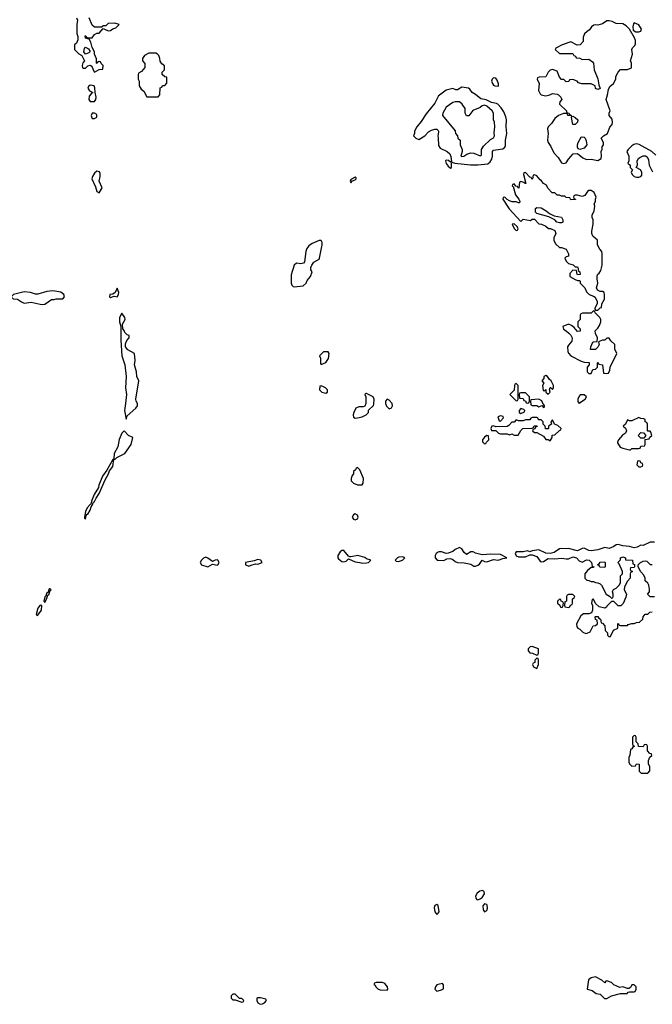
# Model space of a CAD drawing. Header units: inches. Extents: x 2769577 to 2880010, y 685631 to 825129.
# Tile 147 of 155: x 2816309 to 2821890, y 807236 to 815913. Entities that reach past the tile are written whole.
import ezdxf

# ---------------------------------------------------------------- set-up
doc = ezdxf.new("R2010")
doc.units = ezdxf.units.IN
doc.header["$MEASUREMENT"] = 0
for name, color, linetype in [('C8810', 7, 'Continuous'), ('C8811', 7, 'Continuous'), ('C8820', 7, 'Continuous'), ('C8821', 7, 'Continuous')]:
    doc.layers.add(name, color=color, linetype=linetype)

msp = doc.modelspace()

# ---------------------------------------------------------------- linework, layer by layer
at = {"layer": 'C8810', "color": 4, "elevation": 4}
for points in [[(2820000, 808103), (2819997.2, 808110), (2819990, 808115.1), (2819970, 808108), (2819965.5, 808090), (2819971, 808050), (2819990, 808027.3), (2820000, 808039.3)], [(2820000, 807410.6), (2819990, 807408.7), (2819976, 807390), (2819971.3, 807370), (2819990, 807351.3), (2820000, 807354.7)]]:
    msp.add_lwpolyline(points, dxfattribs=at)
for points in [[(2819510, 807428), (2819452.7, 807427.3), (2819438, 807422), (2819434, 807410), (2819444.7, 807404.7), (2819452, 807390), (2819470, 807372), (2819490, 807364.7), (2819550, 807362), (2819558, 807370), (2819555.3, 807390), (2819530, 807418)], [(2818210, 807326), (2818190, 807326), (2818174, 807310), (2818174, 807290), (2818190, 807274), (2818210, 807274), (2818270, 807254), (2818282, 807258), (2818286, 807270), (2818270, 807286), (2818247.3, 807287.3)], [(2818406, 807294), (2818402, 807290), (2818402, 807270), (2818411.3, 807250), (2818430, 807236), (2818450, 807241), (2818468, 807250), (2818486, 807270), (2818482, 807282), (2818433.6, 807293.6)]]:
    msp.add_lwpolyline(points, close=True, dxfattribs=at)
at = {"layer": 'C8811', "color": 4, "elevation": 4}
for points in [[(2816811.3, 815930), (2816818, 815910), (2816812, 815870), (2816812, 815790), (2816823.6, 815763.6), (2816823.6, 815736.4), (2816810, 815706), (2816794, 815690), (2816794, 815650), (2816830, 815612), (2816856.9, 815596.9), (2816882, 815550), (2816866.8, 815533.2), (2816861, 815510), (2816864.7, 815490), (2816870, 815484.7), (2816890, 815486), (2816910, 815506), (2816930, 815512), (2816944.7, 815504.7), (2816958, 815470), (2816970, 815452), (2816990, 815462), (2817010, 815474), (2817042, 815478), (2817046, 815510), (2817027.3, 815527.3), (2817022, 815542), (2817010, 815546), (2816998, 815542), (2816992.7, 815527.3), (2816986, 815530), (2816987.3, 815567.3), (2816968, 815610), (2816968, 815630), (2816948, 815668), (2816936.4, 815716.4), (2816922, 815742), (2816888.9, 815748.9), (2816888, 815770), (2816894, 815770), (2816898, 815758), (2816910, 815754), (2816950, 815752), (2816970, 815782), (2816990, 815794), (2817010, 815794), (2817046, 815834), (2817090, 815814), (2817110, 815818), (2817130, 815832), (2817158, 815842), (2817186, 815870), (2817150, 815882), (2817090, 815878), (2817070, 815858), (2817050, 815858), (2817034, 815850), (2817034, 815846), (2816970, 815846), (2816950, 815866), (2816922, 815930)], [(2820000, 815236.8), (2819970, 815177.2), (2819895.9, 815084.1), (2819850, 815015.3), (2819811.3, 814970), (2819791.3, 814930), (2819791.1, 814908.9), (2819784.7, 814890), (2819804.7, 814870), (2819830, 814856), (2819884, 814890), (2819916.6, 814923.4), (2819941, 814939), (2819970, 814947.3), (2819990, 814946.8), (2819998.4, 814938.4), (2820000, 814936)], [(2820000, 814900), (2819998.7, 814890), (2820000, 814871.8)], [(2820000, 811219.2), (2819982.8, 811210), (2819974.8, 811190), (2819974.8, 811170), (2819990.6, 811150.6), (2820000, 811150.1)]]:
    msp.add_lwpolyline(points, dxfattribs=at)
for points in [[(2816890, 815608), (2816874, 815630), (2816881.2, 815658.8), (2816890, 815672), (2816916.9, 815656.9), (2816932, 815632), (2816919.8, 815620.2)], [(2817510, 815618), (2817450, 815618), (2817410, 815598), (2817394, 815570), (2817394, 815550), (2817412.7, 815527.3), (2817412.7, 815492.7), (2817383.6, 815456.4), (2817358, 815442), (2817354, 815430), (2817354, 815390), (2817362, 815370), (2817362, 815330), (2817379.6, 815299.6), (2817403.6, 815283.6), (2817430, 815234), (2817530, 815234), (2817546, 815250), (2817548.4, 815311.6), (2817562, 815318), (2817568.4, 815331.6), (2817590, 815334), (2817607.3, 815352.7), (2817606, 815406), (2817588.4, 815408.4), (2817566, 815430), (2817566, 815450), (2817588, 815470), (2817587.3, 815507.3), (2817563.1, 815523.1), (2817547.3, 815547.3), (2817546, 815570), (2817536.4, 815596.4), (2817526, 815610)], [(2816930, 815335.3), (2816916.9, 815323.1), (2816911.3, 815310), (2816925.4, 815285.4), (2816954, 815270), (2816939.6, 815260.4), (2816922, 815238), (2816918, 815210), (2816930, 815192), (2816970, 815192), (2816982, 815210), (2816984, 815230), (2816975.3, 815270), (2816973.6, 815313.6), (2816966, 815330)], [(2816970, 815088), (2816950, 815088), (2816941, 815070), (2816947.1, 815047.1), (2816950, 815042), (2816970, 815042), (2816990, 815054), (2816990, 815078)], [(2816990, 814577.2), (2816970, 814559.3), (2816950.5, 814530), (2816945.5, 814510), (2816979.3, 814439.3), (2816990, 814398), (2817010, 814386), (2817038, 814430), (2817009.4, 814489.4), (2817018, 814530), (2817018, 814558), (2817012.5, 814572.5)], [(2819270, 814526), (2819230, 814506), (2819224.7, 814490), (2819230, 814474), (2819246, 814494), (2819270, 814502), (2819278, 814510), (2819278, 814518)], [(2818970, 813966), (2818950, 813966), (2818890, 813942), (2818859.6, 813920.4), (2818843.6, 813896.4), (2818834, 813870), (2818822, 813778), (2818811.6, 813768.4), (2818790, 813762), (2818750, 813768), (2818731.1, 813748.9), (2818705.4, 813665.4), (2818704.7, 813590), (2818710, 813574), (2818721, 813561), (2818730, 813558), (2818810, 813567.3), (2818835.3, 813590), (2818844, 813616), (2818875.3, 813650), (2818888, 813690), (2818878, 813710), (2818878, 813730), (2818886, 813750), (2818903.1, 813776.9), (2818950, 813802), (2818955.3, 813810), (2818978, 813930), (2818978, 813950)], [(2816603.1, 813523.1), (2816550, 813519), (2816470, 813493.2), (2816450, 813494), (2816406, 813510), (2816350, 813516), (2816254, 813490), (2816234, 813470), (2816252.7, 813452.7), (2816290, 813451.3), (2816325.2, 813425.2), (2816350, 813414), (2816410, 813424.7), (2816490, 813404.9), (2816510, 813402), (2816530, 813407.3), (2816590, 813446), (2816613.6, 813446.4), (2816630, 813454), (2816690, 813454), (2816706, 813470), (2816698, 813490), (2816672.5, 813512.5)], [(2817170, 813546), (2817151.1, 813508.9), (2817130, 813495.3), (2817104.7, 813490), (2817102, 813470), (2817110, 813466), (2817142, 813478), (2817170, 813472), (2817178, 813482), (2817184, 813510)], [(2817210, 813328), (2817191.3, 813290), (2817191.1, 813251.1), (2817201, 813210), (2817201, 813090), (2817210.7, 812950), (2817236.3, 812870), (2817247.3, 812770), (2817244, 812670), (2817250.5, 812610.5), (2817243.8, 812530), (2817233.4, 812470), (2817250, 812394), (2817258.6, 812421.4), (2817333.2, 812490), (2817349, 812510), (2817349, 812530), (2817337.2, 812550), (2817332.7, 812570), (2817359, 812730), (2817344, 812770), (2817339, 812810), (2817322, 812870), (2817328.7, 812910), (2817322, 812970), (2817264.4, 813004.4), (2817242.7, 813030), (2817242.4, 813057.6), (2817255.1, 813084.9), (2817276, 813110), (2817275.3, 813130), (2817257.2, 813137.2), (2817235.6, 813155.6), (2817230, 813175.3), (2817219, 813190), (2817217.2, 813230), (2817239.3, 813270), (2817237.2, 813290)], [(2819030, 812986), (2818990, 812986), (2818954, 812950), (2818962, 812930), (2818963.6, 812883.6), (2818970, 812874), (2818990, 812882), (2819010, 812892), (2819032.9, 812927.1), (2819038, 812970)], [(2818970, 812686), (2818958, 812682), (2818954, 812650), (2818974, 812630), (2819010, 812622), (2819026, 812630), (2819026, 812650), (2819006, 812670), (2818990, 812678)], [(2819370, 812618), (2819362, 812618), (2819354, 812610), (2819362, 812590), (2819362, 812530), (2819352.7, 812507.3), (2819338, 812502), (2819299.6, 812500.4), (2819274, 812490), (2819258, 812450), (2819252, 812430), (2819254, 812410), (2819270, 812402), (2819290, 812404.7), (2819330, 812412), (2819366, 812430), (2819386, 812450), (2819387.3, 812472.7), (2819430, 812514), (2819434.6, 812525.4), (2819435.3, 812570), (2819428.4, 812588.4)], [(2819550, 812568.7), (2819536, 812550), (2819536, 812530), (2819546.4, 812506.4), (2819570, 812484.7), (2819590, 812492), (2819597.2, 812510), (2819595.1, 812530), (2819570, 812561.2)], [(2817230, 812288.7), (2817210, 812268.7), (2817186.6, 812213.4), (2817175.5, 812150), (2817144, 812090), (2817139.6, 812040.4), (2817130, 812038), (2817077.5, 811942.5), (2817038.8, 811890), (2817007.3, 811810), (2817004, 811790), (2816967.3, 811730), (2816942.8, 811670), (2816936.9, 811643.1), (2816930, 811642), (2816906, 811610), (2816890, 811578), (2816881, 811530), (2816881, 811521), (2816890, 811512), (2816896.5, 811543.5), (2816904.7, 811555.3), (2816910, 811556), (2816930, 811591.3), (2816939, 811621), (2816950, 811632), (2816960.1, 811659.9), (2816970, 811666.8), (2816982.9, 811697.1), (2817010, 811738.8), (2817063, 811857), (2817094, 811910), (2817102, 811938), (2817130, 811976), (2817140.4, 812039.6), (2817150, 812038), (2817166.3, 812053.7), (2817237.2, 812090), (2817294, 812170), (2817308, 812230), (2817270, 812249)], [(2819290, 811966), (2819278, 811962), (2819272.7, 811947.3), (2819254, 811930), (2819254, 811910), (2819243.6, 811896.4), (2819234, 811870), (2819234, 811850), (2819254, 811830), (2819290, 811814), (2819330, 811814), (2819338, 811830), (2819342, 811870), (2819310, 811946)], [(2819270, 811558), (2819254, 811550), (2819242, 811530), (2819254, 811510), (2819270, 811504.7), (2819290, 811514), (2819295.3, 811530), (2819290, 811546)], [(2819170, 811235.3), (2819150, 811235.3), (2819135.3, 811224.7), (2819116, 811190), (2819116, 811170), (2819121.4, 811161.4), (2819150, 811137.3), (2819170, 811134.8), (2819190, 811141), (2819210, 811162), (2819270, 811136), (2819310.9, 811130.9), (2819330, 811122.8), (2819370, 811126), (2819386, 811130), (2819406, 811150), (2819370, 811162), (2819353.2, 811173.2), (2819292.5, 811192.5), (2819230, 811178), (2819220.4, 811180.4), (2819210, 811186)], [(2817950, 811175.3), (2817930, 811168), (2817912, 811150), (2817902, 811130), (2817914, 811110), (2817970, 811091.3), (2818010, 811114), (2818050, 811104.7), (2818058, 811110), (2818068, 811130), (2818058, 811150), (2818050, 811153.2), (2818034, 811150), (2818010, 811138), (2817970, 811168)], [(2818410, 811156), (2818376.9, 811143.1), (2818302, 811130), (2818302, 811110), (2818310, 811104.7), (2818330, 811098), (2818350, 811106), (2818390, 811118), (2818410, 811116), (2818448, 811130), (2818435.3, 811150)], [(2819690, 811178), (2819655.3, 811175.3), (2819642, 811170), (2819622, 811150), (2819630, 811142), (2819650, 811138), (2819670, 811144.7), (2819686, 811150), (2819706, 811170)], [(2816578, 810898), (2816570, 810898), (2816558, 810862), (2816550, 810862), (2816542.8, 810850), (2816542, 810838), (2816530, 810828), (2816521, 810790), (2816530, 810778), (2816550, 810814), (2816557.2, 810842.8), (2816568, 810850), (2816566, 810854), (2816570, 810854), (2816578, 810882), (2816586, 810890)], [(2816490, 810753.2), (2816470, 810728), (2816454, 810670), (2816463.6, 810663.6), (2816470, 810664.7), (2816501.2, 810710), (2816506, 810750)]]:
    msp.add_lwpolyline(points, close=True, dxfattribs=at)
at = {"layer": 'C8820', "color": 4, "elevation": 4}
for points in [[(2821730, 809606), (2821714, 809590), (2821714, 809530), (2821718, 809518), (2821734, 809510), (2821718, 809502), (2821710, 809486), (2821698, 809482), (2821692.7, 809432.7), (2821682, 809410), (2821682, 809370), (2821690, 809354), (2821710, 809334), (2821742, 809338), (2821750, 809354), (2821772.7, 809352.7), (2821774, 809290), (2821792.7, 809272.7), (2821850, 809274), (2821867.3, 809292.7), (2821868, 809330), (2821856.4, 809356.4), (2821856.4, 809383.6), (2821867.3, 809412.7), (2821886, 809430), (2821882, 809442), (2821867.3, 809447.3), (2821846, 809470), (2821846, 809510), (2821842, 809522), (2821830, 809526), (2821818, 809522), (2821810, 809506), (2821767.3, 809507.3), (2821766, 809530), (2821746, 809550), (2821746, 809590), (2821742, 809602)], [(2820390, 808239), (2820367.9, 808232.1), (2820344.9, 808215.1), (2820331.3, 808190), (2820332, 808170), (2820341, 808161), (2820350, 808158), (2820370, 808164.7), (2820390, 808178), (2820409, 808210), (2820408, 808230)], [(2820410, 808122), (2820396, 808104), (2820398.8, 808070), (2820410, 808051.3), (2820430, 808062), (2820436, 808084), (2820433.2, 808110), (2820430, 808115.3)], [(2821390, 807478), (2821350, 807469), (2821327.9, 807452.1), (2821314, 807370), (2821358, 807358), (2821394, 807330), (2821430, 807324.7), (2821466.8, 807286.8), (2821490, 807286.8), (2821530, 807311), (2821610, 807332), (2821667.3, 807332.7), (2821678, 807342), (2821690, 807344.7), (2821730, 807344.7), (2821738, 807350), (2821748, 807370), (2821748, 807390), (2821730, 807408), (2821710, 807408), (2821696, 807384), (2821683.6, 807376.4), (2821670, 807375.3), (2821630, 807388.7), (2821604.7, 807384.7), (2821550, 807408), (2821528.9, 807428.9), (2821490, 807442), (2821481, 807439), (2821470, 807426), (2821446, 807450)]]:
    msp.add_lwpolyline(points, close=True, dxfattribs=at)
for points in [[(2820000, 808039.3), (2820009, 808050), (2820005.2, 808090), (2820000, 808103)], [(2820000, 807354.7), (2820030, 807364.7), (2820047.3, 807372.7), (2820047.3, 807407.3), (2820038, 807418), (2820000, 807410.6)]]:
    msp.add_lwpolyline(points, dxfattribs=at)
at = {"layer": 'C8821', "color": 4}
for points, elevation in [([(2821510, 815904), (2821490, 815902), (2821450, 815876), (2821430, 815869.3), (2821410, 815866), (2821390, 815869), (2821375.3, 815864.7), (2821352, 815850), (2821336.9, 815823.1), (2821314, 815810), (2821291.6, 815788.4), (2821279.6, 815760.4), (2821279.6, 815720.4), (2821254, 815690), (2821228.4, 815688.4), (2821170, 815718), (2821094, 815690), (2821038, 815662), (2821034, 815650), (2821070, 815614), (2821190, 815614), (2821198, 815598), (2821212.7, 815592.7), (2821218, 815578), (2821250, 815574), (2821270, 815562), (2821330, 815564.7), (2821362, 815542), (2821371, 815530), (2821378, 815470), (2821410.6, 815390.6), (2821418, 815338), (2821430, 815306), (2821410, 815298), (2821390, 815308), (2821386, 815330), (2821350, 815348), (2821268.9, 815348.9), (2821238, 815358), (2821226, 815370), (2821190, 815386), (2821158, 815382), (2821152.7, 815367.3), (2821130, 815366), (2821110, 815386), (2821090, 815386), (2821070, 815406), (2821050, 815458), (2821010, 815475.3), (2820990, 815468), (2820972, 815450), (2820951.3, 815408.7), (2820892.7, 815407.3), (2820878, 815402), (2820874, 815390), (2820892, 815350), (2820886, 815290), (2820900.7, 815260.7), (2820910.9, 815250.9), (2820950, 815242.8), (2820986, 815250), (2821010, 815262), (2821050, 815258), (2821062, 815250), (2821082, 815230), (2821092, 815210), (2821074, 815190), (2821072, 815170), (2821132, 815110), (2821134, 815094), (2821154, 815090), (2821158, 815078), (2821170, 815074), (2821178, 815062), (2821168, 815068), (2821146, 815070), (2821142, 815082), (2821127.3, 815087.3), (2821107.3, 815087.3), (2821062, 815070), (2821030, 815042), (2821001, 814999), (2820972, 814970), (2820966, 814950), (2820972, 814910), (2820964.7, 814850), (2820971.3, 814830), (2820996, 814796), (2821020.5, 814740.5), (2821058.4, 814698.4), (2821090, 814650.8), (2821110, 814644.9), (2821130, 814650.8), (2821150, 814684.7), (2821191.6, 814731.6), (2821230, 814734), (2821276.9, 814696.9), (2821310, 814682), (2821350, 814684.7), (2821410, 814672), (2821438, 814690), (2821442, 814710), (2821438, 814750), (2821447.3, 814772.7), (2821448.4, 814791.6), (2821458, 814810), (2821458, 814830), (2821438, 814870), (2821458, 814890), (2821495.3, 814910), (2821514.6, 814965.4), (2821535.3, 814990), (2821538, 815010), (2821536.4, 815036.4), (2821508.7, 815070), (2821508, 815090), (2821518, 815110), (2821482, 815210), (2821495.3, 815250), (2821503.1, 815296.9), (2821516.4, 815323.6), (2821548, 815350), (2821568, 815390), (2821569, 815411), (2821588, 815450), (2821610, 815474), (2821670, 815474), (2821706, 815490), (2821706, 815530), (2821698, 815550), (2821714, 815610), (2821709.1, 815650.9), (2821714.6, 815665.4), (2821734.6, 815685.4), (2821740.4, 815699.6), (2821742, 815730), (2821733.2, 815753.2), (2821688.7, 815830), (2821658.6, 815858.6), (2821630, 815875.3), (2821570, 815879), (2821536.5, 815896.5)], 4), ([(2821730, 815886), (2821723.6, 815876.4), (2821718, 815850), (2821721, 815821), (2821744.7, 815804.7), (2821770, 815804.7), (2821788.7, 815811.3), (2821794, 815830), (2821770, 815868.7)], 4), ([(2820490, 815402), (2820478, 815390), (2820471, 815370), (2820478.8, 815350), (2820490, 815336), (2820502, 815330), (2820530, 815326), (2820534, 815330), (2820533.2, 815346.8), (2820521.2, 815381.2), (2820510, 815398)], 4), ([(2820190, 815188.7), (2820150, 815188.7), (2820130, 815184), (2820070, 815142), (2820041, 815090), (2820038, 815070), (2820150, 814934), (2820154, 814910), (2820172, 814890), (2820174, 814870), (2820194, 814850), (2820194, 814810), (2820212, 814770), (2820212, 814750), (2820202, 814710), (2820210, 814706.8), (2820226, 814710), (2820253.2, 814726.8), (2820290, 814741), (2820316.8, 814736.8), (2820370, 814712), (2820382, 814718), (2820383.7, 814770), (2820401, 814799), (2820462, 814858), (2820488.9, 814871.1), (2820498, 814890), (2820495.3, 814915.3), (2820501.2, 814970), (2820499, 815010), (2820488.4, 815031.6), (2820488.7, 815090), (2820477.2, 815110), (2820430, 815151.2), (2820410, 815159.7), (2820390, 815154.7), (2820370, 815138), (2820306.4, 815113.6), (2820270, 815066), (2820250, 815066), (2820238, 815090), (2820238, 815130), (2820214, 815170)], 8), ([(2821210, 814988), (2821188.7, 814988.7), (2821178, 815050), (2821180.4, 815059.6), (2821190, 815062), (2821210, 815052), (2821232, 815030), (2821230.9, 815009.1)], 4), ([(2821250, 814768), (2821236.4, 814776.4), (2821228.9, 814788.9), (2821228.7, 814810), (2821235.3, 814830), (2821263.1, 814876.9), (2821270, 814882), (2821290, 814878), (2821298, 814870), (2821306.4, 814846.4), (2821310.8, 814809.2), (2821290, 814782)], 4), ([(2820770, 814566), (2820758, 814562), (2820754, 814550), (2820774, 814470), (2820768.4, 814468.4), (2820758, 814478), (2820730, 814486), (2820718, 814482), (2820712, 814428), (2820706, 814430), (2820702, 814442), (2820687.3, 814447.3), (2820670, 814466), (2820658, 814462), (2820654, 814450), (2820662, 814442), (2820682, 814370), (2820711.3, 814330), (2820722, 814310), (2820719.6, 814300.4), (2820710, 814298), (2820690, 814308), (2820652.7, 814307.3), (2820630, 814315.3), (2820608.7, 814328.7), (2820590, 814348), (2820574, 814346), (2820572, 814330), (2820626, 814246), (2820730, 814134), (2820750, 814154), (2820815.3, 814144.7), (2820830, 814154), (2820850, 814154), (2820890, 814114), (2820911.6, 814111.6), (2820950, 814094), (2820972.7, 814072.7), (2820991.6, 814071.6), (2821030, 814054), (2821038, 814030), (2821022, 813990), (2821022, 813970), (2821036.9, 813936.9), (2821070, 813904.7), (2821090, 813904.7), (2821130.6, 813890.6), (2821152, 813850), (2821152, 813830), (2821130, 813822), (2821118, 813810), (2821130, 813784.7), (2821150, 813764.7), (2821191.6, 813751.6), (2821210, 813734), (2821230, 813734), (2821234, 813730), (2821238, 813698), (2821251.6, 813691.6), (2821252, 813668), (2821230, 813666), (2821226, 813670), (2821222, 813702), (2821190, 813706), (2821163.6, 813676.4), (2821162, 813650), (2821210, 813622), (2821230, 813614), (2821250, 813614), (2821254, 813610), (2821254, 813590), (2821294, 813550), (2821310, 813514), (2821334, 813490), (2821370, 813478), (2821386.4, 813466.4), (2821404.7, 813430), (2821402, 813410), (2821382, 813370), (2821382, 813362), (2821390, 813354), (2821410, 813354), (2821430, 813374), (2821442, 813378), (2821446, 813410), (2821468, 813450), (2821468, 813490), (2821466, 813510), (2821450, 813518), (2821430, 813518), (2821406, 813530), (2821398, 813550), (2821408, 813590), (2821402, 813630), (2821403.1, 813656.9), (2821408, 813670), (2821420.4, 813679.6), (2821436.4, 813703.6), (2821448, 813750), (2821448, 813850), (2821446, 813870), (2821426, 813890), (2821406, 813930), (2821406, 813970), (2821364, 814004), (2821355.3, 814030), (2821355.3, 814050), (2821368, 814110), (2821368, 814150), (2821358, 814170), (2821358, 814190), (2821378, 814230), (2821382, 814270), (2821378, 814290), (2821388, 814310), (2821388, 814330), (2821395.3, 814350), (2821378, 814390), (2821350, 814408), (2821330, 814408), (2821319.6, 814400.4), (2821295.3, 814364.7), (2821270, 814355.3), (2821230, 814366), (2821210, 814366), (2821198, 814362), (2821194, 814350), (2821198, 814338), (2821212.7, 814332.7), (2821212, 814328), (2821170, 814326), (2821162, 814342), (2821130, 814346), (2821118, 814358), (2821090, 814358), (2821070, 814366), (2821050, 814366), (2821030, 814386), (2821007.3, 814387.3), (2820968.9, 814428.9), (2820955.3, 814455.3), (2820929.1, 814469.1), (2820913.2, 814493.2), (2820901.2, 814501.2), (2820870, 814538), (2820850, 814546), (2820838, 814542), (2820834, 814510), (2820830, 814506), (2820822, 814522), (2820810, 814526)], 4), ([(2821070, 814122), (2821049, 814129), (2821030, 814148), (2820976.4, 814176.4), (2820870, 814206), (2820858, 814218), (2820858, 814250), (2820870, 814258), (2820910, 814254), (2820954, 814230), (2820983.6, 814203.6), (2821023.6, 814183.6), (2821090, 814172), (2821102, 814150), (2821102, 814130), (2821090, 814124)], 4), ([(2820670, 814115.3), (2820654, 814110), (2820670, 814074), (2820690, 814054), (2820702, 814058), (2820706, 814070), (2820698, 814090)], 4), ([(2821370, 813346), (2821350, 813328), (2821272.7, 813327.3), (2821258, 813322), (2821254, 813310), (2821254, 813270), (2821234, 813250), (2821232, 813230), (2821234, 813210), (2821254, 813190), (2821252.7, 813167.3), (2821230, 813166), (2821200.4, 813200.4), (2821178, 813218), (2821150, 813228.7), (2821102, 813210), (2821105.4, 813185.4), (2821130, 813172), (2821154, 813150), (2821170, 813134), (2821182, 813110), (2821179.6, 813080.4), (2821150, 813046), (2821142, 813030), (2821144.7, 812990), (2821150, 812974), (2821170, 812952), (2821263.6, 812903.6), (2821290, 812894), (2821332.7, 812892.7), (2821334, 812870), (2821314, 812850), (2821314, 812810), (2821330, 812794), (2821350, 812794), (2821366, 812830), (2821390, 812834), (2821406, 812850), (2821406, 812890), (2821410, 812894), (2821418, 812878), (2821451.6, 812871.6), (2821458, 812798), (2821490, 812794), (2821502, 812798), (2821516.4, 812823.6), (2821518, 812850), (2821578, 812970), (2821558, 813010), (2821558, 813050), (2821523.1, 813083.1), (2821510, 813106), (2821490, 813106), (2821471.6, 813088.4), (2821450, 813088), (2821422, 813078), (2821414, 813070), (2821422, 813050), (2821410, 813026), (2821390, 813006), (2821346, 813006), (2821348, 813030), (2821366, 813070), (2821370, 813074), (2821402, 813078), (2821406, 813110), (2821388.4, 813148.4), (2821386, 813170), (2821410, 813194), (2821423.1, 813216.9), (2821435.3, 813250), (2821435.3, 813270), (2821428, 813290), (2821386, 813330), (2821382, 813342)], 4), ([(2820950, 812778), (2820934, 812770), (2820934, 812750), (2820914, 812730), (2820932, 812710), (2820922, 812690), (2820926, 812646), (2820938, 812642), (2820950, 812654), (2820952, 812630), (2820970, 812612), (2820988, 812630), (2820982, 812650), (2820988.4, 812671.6), (2820992.7, 812672.7), (2821010, 812654), (2821018, 812670), (2821018, 812690), (2820998, 812730), (2820983.1, 812743.1), (2820966, 812770)], 4), ([(2820690, 812706), (2820678, 812702), (2820674, 812690), (2820672.7, 812647.3), (2820634, 812610), (2820690, 812554), (2820702, 812558), (2820706, 812570), (2820706, 812690)], 4), ([(2820770, 812626), (2820730, 812626), (2820718, 812622), (2820714, 812610), (2820718, 812578), (2820750, 812574), (2820758, 812558), (2820772.7, 812552.7), (2820778, 812538), (2820790, 812534), (2820802, 812538), (2820806, 812550), (2820806, 812590)], 4), ([(2821290, 812608), (2821252.7, 812607.3), (2821243.6, 812596.4), (2821234, 812570), (2821234, 812550), (2821238, 812538), (2821250, 812534), (2821256.4, 812543.6), (2821298, 812570), (2821308, 812590)], 4), ([(2820890, 812568), (2820818, 812562), (2820814, 812550), (2820818, 812518), (2820830, 812514), (2820870, 812514), (2820890, 812502), (2820914, 812514), (2820930, 812494), (2820938, 812502), (2820938, 812510), (2820930, 812526), (2820926, 812526), (2820915.3, 812555.3)], 4), ([(2820730, 812486), (2820714, 812470), (2820714, 812450), (2820730, 812442), (2820762, 812458), (2820766, 812470), (2820758, 812478)], 4), ([(2820870, 812406), (2820830, 812406), (2820818, 812402), (2820810, 812386), (2820770, 812386), (2820750, 812378), (2820710, 812378), (2820690, 812388), (2820670, 812366), (2820650, 812366), (2820623.6, 812336.4), (2820610, 812328), (2820510, 812326), (2820490, 812335.3), (2820474, 812330), (2820464.7, 812310), (2820470, 812294), (2820510, 812294), (2820534, 812270), (2820550, 812262), (2820610, 812262), (2820630, 812254), (2820650, 812262), (2820672.7, 812252.7), (2820707.3, 812252.7), (2820730, 812294), (2820748.4, 812311.6), (2820830, 812314), (2820842, 812318), (2820847.3, 812332.7), (2820870, 812334), (2820872.7, 812327.3), (2820858, 812322), (2820852.7, 812307.3), (2820838, 812302), (2820834, 812290), (2820850, 812274), (2820870, 812274), (2820930, 812242), (2820950, 812214), (2820970, 812214), (2820990, 812202), (2821006, 812230), (2821007.3, 812252.7), (2821030, 812254), (2821070, 812294), (2821082, 812298), (2821086, 812310), (2821056.4, 812336.4), (2821026, 812350), (2821010, 812386), (2820994, 812370), (2821002, 812350), (2820974, 812330), (2820974, 812310), (2820970, 812306), (2820948, 812308), (2820946, 812330), (2820926, 812350), (2820926, 812370), (2820910, 812386), (2820887.3, 812387.3), (2820882, 812402)], 4), ([(2820550, 812422), (2820527.3, 812412.7), (2820538, 812378), (2820550, 812374), (2820576.4, 812403.6), (2820575.3, 812415.3)], 4), ([(2821770, 812406), (2821710, 812378), (2821690, 812378), (2821670, 812386), (2821652.7, 812347.3), (2821634, 812330), (2821652.7, 812312.7), (2821662, 812290), (2821652, 812270), (2821627.1, 812252.9), (2821591.3, 812210), (2821582, 812190), (2821583.6, 812183.6), (2821606, 812146), (2821630, 812136), (2821690, 812122), (2821698, 812122), (2821710, 812134), (2821770, 812134), (2821782, 812138), (2821790, 812154), (2821822, 812158), (2821826, 812170), (2821826, 812214), (2821862, 812218), (2821867.3, 812232.7), (2821886, 812250), (2821878, 812278), (2821870, 812286), (2821850, 812286), (2821846, 812290), (2821846, 812350), (2821842, 812362), (2821826, 812370), (2821826, 812390), (2821816.4, 812396.4), (2821790, 812398)], 4), ([(2821790, 812226), (2821766, 812250), (2821790, 812274), (2821812.7, 812272.7), (2821834, 812250), (2821814, 812226), (2821810, 812226)], 4), ([(2820430, 812248), (2820410, 812235.3), (2820392, 812210), (2820392.7, 812192.7), (2820410, 812174), (2820422, 812178), (2820426, 812190), (2820448, 812210), (2820446, 812246)], 4), ([(2821770, 812026), (2821758, 812022), (2821754, 811990), (2821770, 811974), (2821790, 811974), (2821802, 811978), (2821806, 811990), (2821802, 812002), (2821787.3, 812007.3), (2821782, 812022)], 4), ([(2821470, 811086), (2821428.4, 811088.4), (2821422, 811102), (2821406, 811110), (2821422, 811118), (2821428.9, 811131.1), (2821470, 811134), (2821474, 811130), (2821474, 811090)], 4), ([(2821070, 810806), (2821054, 810790), (2821054, 810770), (2821072.7, 810752.7), (2821078, 810738), (2821090, 810734), (2821102, 810738), (2821106, 810770), (2821102, 810782), (2821087.3, 810787.3), (2821082, 810802)], 4), ([(2821190, 810846), (2821150, 810846), (2821138, 810842), (2821134, 810830), (2821134, 810790), (2821118, 810782), (2821114, 810750), (2821118, 810738), (2821150, 810734), (2821162, 810738), (2821167.3, 810752.7), (2821182, 810758), (2821186, 810770), (2821186, 810810), (2821202, 810818), (2821206, 810830)], 4), ([(2820830, 810388), (2820812.7, 810387.3), (2820794, 810370), (2820794, 810350), (2820810, 810334), (2820831.6, 810331.6), (2820870, 810314), (2820882, 810318), (2820887.3, 810332.7), (2820886, 810370)], 4), ([(2820870, 810286), (2820854, 810270), (2820852.7, 810247.3), (2820838, 810242), (2820834, 810230), (2820842, 810210), (2820870, 810194), (2820886, 810230), (2820886, 810270), (2820882, 810282)], 4)]:
    msp.add_lwpolyline(points, close=True, dxfattribs=dict(at, elevation=elevation))
at = {"layer": 'C8821', "color": 4, "elevation": 4}
for points in [[(2820000, 814871.8), (2820004.9, 814804.9), (2820019.9, 814779.9), (2820080.5, 814750), (2820102.4, 814730), (2820112.4, 814707.6), (2820118, 814662), (2820110, 814658), (2820093.2, 814673.2), (2820070, 814674), (2820064.7, 814670), (2820070, 814644.7), (2820090, 814621), (2820110, 814606), (2820118, 814610), (2820118, 814650), (2820122, 814658), (2820147.5, 814647.5), (2820285.6, 814634.4), (2820350, 814633.4), (2820437.7, 814642.3), (2820460.1, 814659.9), (2820474.7, 814685.3), (2820480.7, 814710), (2820479.3, 814750), (2820490, 814762.8), (2820570, 814775.5), (2820589.7, 814790.3), (2820595.1, 814804.9), (2820594.5, 814850), (2820606.6, 814910), (2820601.2, 814970), (2820602.9, 815030), (2820598.3, 815058.3), (2820581.3, 815101.3), (2820556.6, 815136.6), (2820527.5, 815167.5), (2820514.8, 815174.8), (2820470, 815183.6), (2820425.6, 815205.6), (2820377, 815217), (2820330, 815254), (2820302, 815270), (2820280.4, 815300.4), (2820268.9, 815308.9), (2820210, 815317.2), (2820170, 815294), (2820155.3, 815295.3), (2820130, 815308), (2820070, 815292.7), (2820001.1, 815238.9), (2820000, 815236.8)], [(2820000, 814936), (2820004, 814930), (2820000, 814900)], [(2821920.4, 814720.4), (2821886, 814750), (2821772.9, 814812.9), (2821750, 814819), (2821727.1, 814812.9), (2821710, 814802), (2821678, 814770), (2821664.7, 814750), (2821682, 814710), (2821682, 814670), (2821674, 814650), (2821694, 814630), (2821694, 814610), (2821714, 814590), (2821702, 814570), (2821711.3, 814550), (2821730, 814531.3), (2821750, 814524.7), (2821770, 814524.7), (2821788.4, 814531.6), (2821796.4, 814543.6), (2821798, 814570), (2821786, 814590), (2821746, 814610), (2821758, 814630), (2821755.3, 814670), (2821768.9, 814691.1), (2821780.2, 814699.8), (2821810, 814712), (2821830, 814712), (2821843.6, 814703.6), (2821856.9, 814676.9), (2821862, 814630), (2821892.7, 814572.7)], [(2821908, 811308), (2821870, 811308.7), (2821810, 811279), (2821790, 811282.7), (2821756.7, 811263.3), (2821730, 811258), (2821690, 811269.7), (2821630, 811276.2), (2821590, 811289.3), (2821570, 811285.2), (2821550, 811269.4), (2821510, 811253.2), (2821470, 811261.2), (2821410, 811240.9), (2821350, 811232.7), (2821330, 811236), (2821290, 811257.2), (2821270, 811253.2), (2821230, 811232.7), (2821150, 811253.2), (2821130, 811249.2), (2821090, 811253.2), (2821070, 811249.2), (2821023.8, 811216.2), (2820990, 811209), (2820950, 811211.8), (2820890, 811241.2), (2820830, 811232.7), (2820810, 811222), (2820790, 811233.2), (2820750, 811224), (2820690, 811224), (2820680.7, 811210), (2820687.7, 811187.7), (2820710, 811180.7), (2820770, 811178.8), (2820810, 811198), (2820830, 811196), (2820870, 811181), (2820899.8, 811139.8), (2820910, 811134.8), (2820930, 811138.8), (2820970, 811166), (2821030, 811162.8), (2821090, 811166.8), (2821130, 811161), (2821150, 811162.8), (2821190, 811178.8), (2821222, 811170), (2821245.4, 811145.4), (2821270, 811132), (2821308.4, 811151.6), (2821334, 811150), (2821354, 811130), (2821358, 811098), (2821374, 811090), (2821370, 811086), (2821350, 811086), (2821319.6, 811060.4), (2821294, 811030), (2821294, 810990), (2821312.7, 810972.7), (2821330, 810972), (2821350, 810962), (2821370, 810962), (2821390, 810952), (2821410, 810951.3), (2821430, 810942), (2821442, 810930), (2821482, 810850), (2821512, 810832), (2821530, 810814), (2821542, 810818), (2821546, 810830), (2821546, 810850), (2821538, 810870), (2821540.4, 810879.6), (2821547.3, 810892.7), (2821570, 810902), (2821598, 810930), (2821608.4, 810951.6), (2821608.4, 811011.6), (2821626, 811030), (2821626, 811050), (2821596.4, 811116.4), (2821586, 811130), (2821608, 811152), (2821608.7, 811170), (2821630, 811178.8), (2821652, 811170), (2821654, 811154), (2821714, 811150), (2821718, 811118), (2821732.7, 811112.7), (2821734, 811090), (2821730, 811086), (2821698, 811082), (2821694, 811070), (2821698, 811058), (2821714, 811050), (2821698, 811042), (2821694, 811030), (2821694, 810990), (2821670, 810966), (2821643.6, 810916.4), (2821642, 810890), (2821662, 810850), (2821656.9, 810823.1), (2821632.7, 810767.3), (2821611.6, 810748.4), (2821590, 810748), (2821550, 810786), (2821530, 810786), (2821490, 810746), (2821484.7, 810735.3), (2821470, 810728), (2821420.2, 810740.2), (2821387.3, 810767.3), (2821370, 810806), (2821358, 810802), (2821354, 810770), (2821362, 810750), (2821362, 810710), (2821352.7, 810687.3), (2821330, 810678), (2821283.6, 810676.4), (2821259.6, 810660.4), (2821222, 810590), (2821223.6, 810563.6), (2821234, 810550), (2821250, 810542), (2821276.9, 810516.9), (2821304.7, 810504.7), (2821314.6, 810505.4), (2821340.4, 810519.6), (2821367.3, 810572.7), (2821390, 810574), (2821406, 810590), (2821402, 810622), (2821388.4, 810628.4), (2821386, 810650), (2821390, 810654), (2821410, 810654), (2821418, 810638), (2821432, 810630), (2821438, 810598), (2821450, 810594), (2821471.6, 810571.6), (2821474, 810530), (2821494, 810510), (2821494, 810490), (2821510, 810474), (2821522, 810478), (2821548, 810532), (2821586, 810550), (2821586, 810590), (2821590, 810594), (2821598, 810578), (2821610, 810574), (2821670, 810574), (2821678, 810582), (2821710, 810592), (2821730, 810592), (2821750, 810602), (2821776.4, 810603.6), (2821806, 810630), (2821808.4, 810651.6), (2821827.3, 810672.7), (2821850, 810674), (2821868.4, 810691.6), (2821890, 810694)], [(2820000, 811150.1), (2820050, 811147.3), (2820078.6, 811161.4), (2820110, 811164.9), (2820130, 811156.3), (2820150, 811137.3), (2820170, 811130.8), (2820230, 811126), (2820290, 811114.8), (2820316.9, 811096.9), (2820330, 811096), (2820350, 811104.7), (2820364.1, 811115.9), (2820390, 811150.8), (2820410, 811138), (2820430, 811136), (2820490, 811156), (2820530, 811151), (2820570, 811166), (2820606, 811170), (2820550, 811199.3), (2820464, 811204), (2820390, 811197), (2820331.5, 811211.5), (2820310, 811223.7), (2820290, 811222.7), (2820250, 811200.9), (2820230, 811217.2), (2820209.5, 811249.5), (2820190, 811261.2), (2820150, 811242.7), (2820130, 811226), (2820090, 811212.7), (2820070, 811209), (2820030, 811224.5), (2820010, 811224.5), (2820000, 811219.2)], [(2821910, 810826), (2821870, 810828), (2821848, 810850), (2821866, 810870), (2821866, 810894), (2821858, 810930), (2821850, 810946), (2821827.3, 810967.3), (2821826, 810990), (2821816.4, 811016.4), (2821787.3, 811047.3), (2821766, 811090), (2821766, 811110), (2821786, 811130), (2821810, 811142), (2821830, 811144.7), (2821842, 811142), (2821870, 811112), (2821890, 811112)]]:
    msp.add_lwpolyline(points, dxfattribs=at)

doc.saveas('drawing.dxf')
